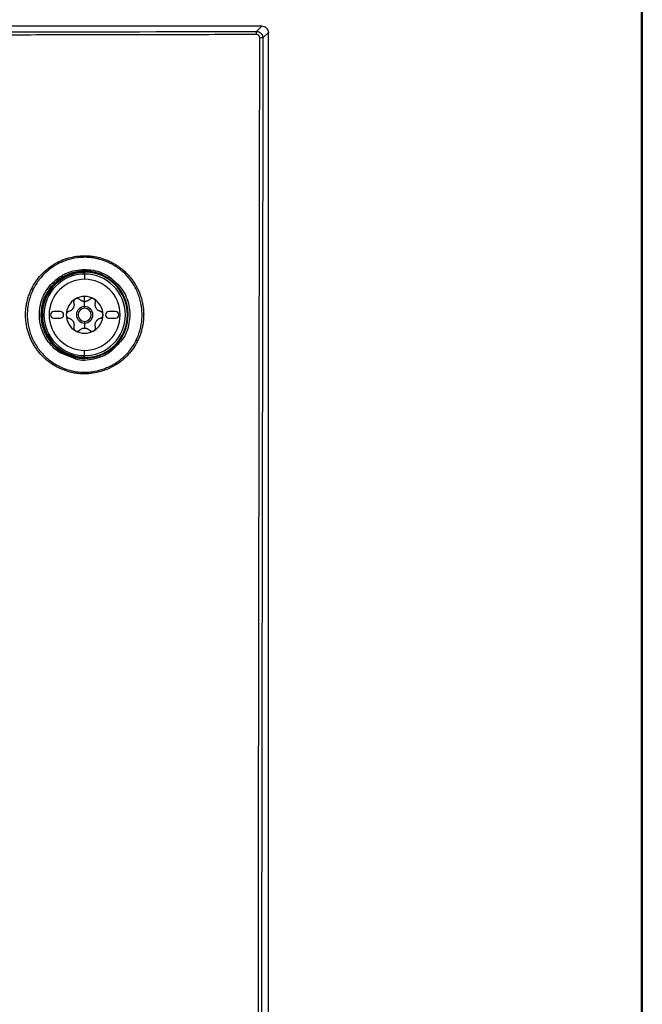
# Model space of a CAD drawing. Header units: millimetres. Extents: x 155473 to 158085, y 111018 to 114514.
# Tile 121 of 181: x 157125 to 157220, y 113059 to 113209. Entities that reach past the tile are written whole.
import ezdxf

# ---------------------------------------------------------------- set-up
doc = ezdxf.new("R2010")
doc.units = ezdxf.units.MM

msp = doc.modelspace()

# ---------------------------------------------------------------- linework, layer by layer
at = {"color": 7, "linetype": 'Continuous', "lineweight": 25}
for p, q in [((157219.71, 113237.12), (157219.71, 112386.87)), ((157219.59, 112831.16), (157219.59, 113233.86)), ((157161.72, 113207.73), (156833.71, 113207.73)), ((157160.9, 113206.91), (157161.72, 113207.73)), ((157162.72, 113206.73), (157161.9, 113205.91)), ((157162.72, 112831.73), (157162.72, 113206.73)), ((157134.58, 113170.17), (157134.58, 113170.27)), ((157134.58, 113170.17), (157134.58, 113169.94)), ((157134.68, 113169.94), (157134.68, 113170.17)), ((157134.71, 113170.14), (157134.71, 113169.94)), ((157134.72, 113169.94), (157134.72, 113169.14)), ((157134.72, 113165.76), (157134.72, 113166.53)), ((157134.72, 113164.98), (157134.72, 113165.76)), ((157131.02, 113164.23), (157130.02, 113164.23)), ((157134.72, 113164.73), (157134.72, 113164.98)), ((157139.42, 113164.23), (157138.42, 113164.23)), ((157130.02, 113163.23), (157131.02, 113163.23)), ((157134.72, 113162.73), (157134.72, 113162.48)), ((157138.42, 113163.23), (157139.42, 113163.23)), ((157134.72, 113162.48), (157134.72, 113161.71)), ((157134.72, 113157.52), (157134.72, 113158.32)), ((157133.26, 113157.02), (157130.9, 113157.99)), ((157134.58, 113157.53), (157134.58, 113157.29)), ((157134.58, 113157.29), (157134.58, 113157.19)), ((157134.68, 113157.3), (157134.68, 113157.52)), ((157134.71, 113157.52), (157134.71, 113157.32))]:
    msp.add_line(p, q, dxfattribs=at)
at = {"color": 7, "linetype": 'Continuous', "lineweight": 25, "flags": 128}
for points in [[(157134.68, 113170.17), (157134.69, 113170.15), (157134.71, 113170.14)], [(157134.81, 113170.24), (157134.79, 113170.26), (157134.78, 113170.27)], [(157134.71, 113157.32), (157134.69, 113157.31), (157134.68, 113157.3)], [(157134.78, 113157.2), (157134.8, 113157.21), (157134.81, 113157.22)]]:
    msp.add_lwpolyline(points, dxfattribs=at)
at = {"color": 7, "linetype": 'Continuous', "lineweight": 25}
for centre, radius, start, end in [((157157.7, 113206.53), 3.22, 358.1917, 6.7893), ((157161.52, 113202.11), 3.83, 84.3285, 91.5003), ((157134.72, 113163.73), 6.54, 91.2236, 268.7764), ((157134.72, 113163.73), 6.44, 91.2236, 268.7764), ((157134.78, 113170.17), 0.1, 89.4651, 179.9793), ((157134.72, 113163.73), 6.51, 270.8159, 89.1841), ((157134.72, 113163.73), 6.21, 90, 270), ((157134.72, 113163.73), 5.41, 90, 270), ((157134.72, 113163.73), 6.21, 0, 90), ((157134.72, 113163.73), 5.41, 270, 90), ((157126.17, 113166.33), 1.49, 61.1322, 70.9085), ((157134.72, 113163.73), 2.8, 120, 180), ((157134.72, 113163.73), 2.8, 90, 120), ((157134.72, 113163.73), 2.03, 90, 92.4911), ((157134.72, 113166.82), 1.07, 265.2504, 274.7496), ((157134.72, 113163.73), 2.8, 60, 90), ((157134.72, 113163.73), 2.03, 87.5089, 90), ((157134.72, 113163.73), 2.8, 0, 60), ((157130.02, 113163.73), 0.5, 90, 270), ((157131.02, 113163.73), 0.5, 270, 90), ((157134.72, 113163.73), 2.03, 147.5089, 152.4911), ((157132.04, 113165.28), 1.07, 325.2504, 334.7496), ((157134.72, 113163.73), 1.25, 90, 270), ((157134.72, 113163.73), 1, 90, 270), ((157134.72, 113163.73), 1.25, 270, 90), ((157134.72, 113163.73), 1, 270, 90), ((157134.72, 113163.73), 2.03, 27.5089, 32.4911), ((157137.39, 113165.28), 1.07, 205.2504, 214.7496), ((157138.42, 113163.73), 0.5, 90, 270), ((157139.42, 113163.73), 0.5, 270, 90), ((157134.72, 113163.73), 2.8, 180, 240), ((157134.72, 113163.73), 2.03, 207.5089, 212.4911), ((157132.04, 113162.19), 1.07, 25.2504, 34.7496), ((157134.72, 113163.73), 6.21, 270, 0), ((157134.72, 113163.73), 2.8, 300, 0), ((157134.72, 113163.73), 2.03, 327.5089, 332.4911), ((157137.39, 113162.19), 1.07, 145.2504, 154.7496), ((157134.72, 113163.73), 2.8, 240, 300), ((157134.72, 113160.64), 1.07, 90, 94.7496), ((157134.72, 113163.73), 2.03, 267.5089, 272.4911), ((157134.72, 113160.64), 1.07, 85.2504, 90), ((157142, 113158.59), 1.39, 55.9354, 66.0985), ((157134.78, 113157.3), 0.1, 180.0207, 270.5349)]:
    msp.add_arc(centre, radius, start, end, dxfattribs=at)
for points, knots in [([(157161.72, 113207.73), (157161.83, 113207.73), (157161.96, 113207.71), (157162.21, 113207.61), (157162.33, 113207.54), (157162.52, 113207.34), (157162.6, 113207.22), (157162.69, 113206.98), (157162.72, 113206.85), (157162.72, 113206.73)], [0, 0, 0, 0, 0.25, 0.25, 0.5, 0.5, 0.75, 0.75, 1, 1, 1, 1]), ([(157160.92, 113206.43), (157158.79, 113206.43), (157154.52, 113206.42), (157148.12, 113206.4), (157141.73, 113206.39), (157135.33, 113206.38), (157128.93, 113206.37), (157122.53, 113206.36), (157116.13, 113206.35), (157109.73, 113206.34), (157103.33, 113206.33), (157096.94, 113206.32), (157090.53, 113206.31), (157084.13, 113206.3), (157077.73, 113206.29), (157071.33, 113206.29), (157064.93, 113206.28), (157058.53, 113206.28), (157052.13, 113206.27), (157045.73, 113206.27), (157039.33, 113206.26), (157032.93, 113206.26), (157026.52, 113206.26), (157020.12, 113206.25), (157013.72, 113206.25), (157007.32, 113206.25), (157000.92, 113206.25), (156994.51, 113206.25), (156988.11, 113206.25), (156981.71, 113206.25), (156975.31, 113206.25), (156968.91, 113206.26), (156962.5, 113206.26), (156956.1, 113206.26), (156949.7, 113206.27), (156943.3, 113206.27), (156936.9, 113206.28), (156930.5, 113206.28), (156924.1, 113206.29), (156917.7, 113206.29), (156911.3, 113206.3), (156904.9, 113206.31), (156898.5, 113206.32), (156892.1, 113206.33), (156885.7, 113206.34), (156879.3, 113206.35), (156872.9, 113206.36), (156866.5, 113206.37), (156860.1, 113206.38), (156853.7, 113206.39), (156847.31, 113206.4), (156840.91, 113206.42), (156836.65, 113206.43), (156834.51, 113206.43)], [0, 0, 0, 0, 0.019608, 0.039216, 0.058824, 0.078432, 0.098039, 0.117647, 0.137255, 0.156863, 0.176471, 0.196079, 0.215687, 0.235294, 0.254902, 0.27451, 0.294118, 0.313726, 0.333334, 0.352941, 0.372549, 0.392157, 0.411765, 0.431373, 0.45098, 0.470588, 0.490196, 0.509804, 0.529412, 0.54902, 0.568627, 0.588235, 0.607843, 0.627451, 0.647059, 0.666666, 0.686274, 0.705882, 0.72549, 0.745098, 0.764706, 0.784313, 0.803921, 0.823529, 0.843137, 0.862745, 0.882353, 0.901961, 0.921568, 0.941176, 0.960784, 0.980392, 1, 1, 1, 1]), ([(156834.53, 113206.91), (156888.9, 113206.79), (156943.31, 113206.73), (157052.14, 113206.73), (157106.53, 113206.79), (157160.9, 113206.91)], [0, 0, 0, 0, 0.5, 0.5, 1, 1, 1, 1]), ([(157160.9, 113206.91), (157160.93, 113206.91), (157161, 113206.91), (157161.09, 113206.89), (157161.19, 113206.87), (157161.28, 113206.84), (157161.37, 113206.79), (157161.46, 113206.74), (157161.53, 113206.68), (157161.61, 113206.62), (157161.67, 113206.55), (157161.73, 113206.47), (157161.78, 113206.38), (157161.82, 113206.29), (157161.85, 113206.2), (157161.88, 113206.11), (157161.89, 113206.01), (157161.89, 113205.95), (157161.9, 113205.91)], [0, 0, 0, 0, 0.063184, 0.126267, 0.189252, 0.25214, 0.314933, 0.377634, 0.440245, 0.502767, 0.565202, 0.627553, 0.689822, 0.75201, 0.81412, 0.876153, 0.938113, 1, 1, 1, 1]), ([(157161.42, 113205.93), (157161.42, 113206.06), (157161.36, 113206.19), (157161.18, 113206.38), (157161.05, 113206.43), (157160.92, 113206.43)], [0, 0, 0, 0, 0.5, 0.5, 1, 1, 1, 1]), ([(157161.05, 112831.73), (157161.05, 112835.34), (157161.05, 112842.58), (157161.06, 112853.45), (157161.06, 112864.34), (157161.06, 112875.27), (157161.07, 112886.23), (157161.07, 112897.21), (157161.07, 112908.21), (157161.08, 112919.24), (157161.09, 112930.28), (157161.09, 112941.33), (157161.1, 112952.39), (157161.11, 112963.46), (157161.12, 112974.54), (157161.12, 112985.62), (157161.13, 112996.7), (157161.14, 113007.78), (157161.16, 113022.21), (157161.18, 113039.93), (157161.2, 113060.91), (157161.22, 113081.77), (157161.25, 113102.55), (157161.28, 113123.27), (157161.31, 113143.95), (157161.34, 113164.61), (157161.38, 113185.27), (157161.4, 113199.04), (157161.42, 113205.93)], [0, 0, 0, 0, 0.028954, 0.057987, 0.087107, 0.116308, 0.145584, 0.174927, 0.204329, 0.233783, 0.26328, 0.292815, 0.322378, 0.351964, 0.381566, 0.411177, 0.440791, 0.470401, 0.5, 0.556428, 0.61247, 0.668205, 0.723711, 0.779065, 0.83433, 0.889549, 0.94476, 1, 1, 1, 1]), ([(157161.9, 113205.91), (157161.84, 113174.74), (157161.79, 113143.57), (157161.7, 113081.22), (157161.66, 113050.04), (157161.6, 112987.67), (157161.58, 112956.49), (157161.54, 112894.11), (157161.53, 112862.92), (157161.53, 112831.73)], [0, 0, 0, 0, 0.25, 0.25, 0.5, 0.5, 0.75, 0.75, 1, 1, 1, 1]), ([(157126.65, 113167.74), (157127.02, 113168.48), (157127.5, 113169.17), (157128.34, 113170.1), (157128.64, 113170.39), (157129.28, 113170.92), (157129.62, 113171.17), (157130.68, 113171.82), (157131.45, 113172.16), (157133.05, 113172.62), (157133.88, 113172.73), (157134.71, 113172.73)], [0, 0, 0, 0, 0.25, 0.25, 0.375, 0.375, 0.5, 0.5, 0.75, 0.75, 1, 1, 1, 1]), ([(157142.56, 113159.85), (157142.82, 113160.37), (157143.02, 113160.91), (157143.32, 113162.01), (157143.42, 113162.58), (157143.47, 113163.43), (157143.48, 113163.72), (157143.46, 113164.3), (157143.44, 113164.58), (157143.33, 113165.43), (157143.2, 113165.99), (157142.83, 113167.08), (157142.6, 113167.6), (157142.17, 113168.34), (157142.02, 113168.58), (157141.68, 113169.05), (157141.5, 113169.28), (157140.94, 113169.93), (157140.52, 113170.32), (157139.85, 113170.84), (157139.61, 113171.01), (157139.12, 113171.31), (157138.87, 113171.45), (157138.11, 113171.83), (157137.57, 113172.03), (157136.74, 113172.26), (157136.46, 113172.32), (157135.89, 113172.42), (157135.61, 113172.45), (157135.04, 113172.49), (157134.76, 113172.5), (157134.18, 113172.48), (157133.9, 113172.46), (157133.04, 113172.35), (157132.49, 113172.22), (157131.4, 113171.86), (157130.87, 113171.62), (157129.88, 113171.05), (157129.42, 113170.72), (157128.77, 113170.16), (157128.56, 113169.96), (157128.17, 113169.54), (157127.98, 113169.32), (157127.45, 113168.64), (157127.14, 113168.15), (157126.89, 113167.63)], [0, 0, 0, 0, 0.0625, 0.0625, 0.125, 0.125, 0.15625, 0.15625, 0.1875, 0.1875, 0.25, 0.25, 0.3125, 0.3125, 0.34375, 0.34375, 0.375, 0.375, 0.4375, 0.4375, 0.46875, 0.46875, 0.5, 0.5, 0.5625, 0.5625, 0.59375, 0.59375, 0.625, 0.625, 0.65625, 0.65625, 0.6875, 0.6875, 0.75, 0.75, 0.8125, 0.8125, 0.875, 0.875, 0.90625, 0.90625, 0.9375, 0.9375, 1, 1, 1, 1]), ([(157134.71, 113172.73), (157134.81, 113172.73), (157135.01, 113172.73), (157135.32, 113172.71), (157135.62, 113172.69), (157135.92, 113172.65), (157136.22, 113172.61), (157136.52, 113172.55), (157136.82, 113172.48), (157137.12, 113172.41), (157137.41, 113172.32), (157137.7, 113172.22), (157137.99, 113172.12), (157138.27, 113172), (157138.55, 113171.88), (157138.83, 113171.74), (157139.1, 113171.59), (157139.37, 113171.44), (157139.63, 113171.27), (157139.89, 113171.1), (157140.14, 113170.91), (157140.39, 113170.72), (157140.62, 113170.52), (157140.86, 113170.31), (157141.08, 113170.1), (157141.3, 113169.87), (157141.51, 113169.64), (157141.71, 113169.4), (157141.9, 113169.15), (157142.09, 113168.9), (157142.26, 113168.64), (157142.43, 113168.37), (157142.59, 113168.1), (157142.74, 113167.82), (157142.88, 113167.53), (157143.01, 113167.24), (157143.12, 113166.95), (157143.23, 113166.65), (157143.33, 113166.35), (157143.42, 113166.04), (157143.49, 113165.73), (157143.56, 113165.42), (157143.61, 113165.1), (157143.66, 113164.78), (157143.69, 113164.46), (157143.71, 113164.14), (157143.72, 113163.82), (157143.71, 113163.49), (157143.7, 113163.17), (157143.67, 113162.85), (157143.64, 113162.52), (157143.59, 113162.2), (157143.53, 113161.89), (157143.45, 113161.57), (157143.37, 113161.26), (157143.27, 113160.94), (157143.17, 113160.64), (157143.05, 113160.33), (157142.92, 113160.03), (157142.83, 113159.83), (157142.78, 113159.73)], [0, 0, 0, 0, 0.016529, 0.0331, 0.04971, 0.066355, 0.083029, 0.099729, 0.116449, 0.133183, 0.149928, 0.166679, 0.18343, 0.200184, 0.21698, 0.233824, 0.250713, 0.267639, 0.284599, 0.301586, 0.318593, 0.335617, 0.35265, 0.369687, 0.386725, 0.403781, 0.420877, 0.438011, 0.455181, 0.472384, 0.489619, 0.506882, 0.524173, 0.541488, 0.558825, 0.576184, 0.593558, 0.610939, 0.628332, 0.645743, 0.663179, 0.680644, 0.698147, 0.715692, 0.733287, 0.750937, 0.768651, 0.786407, 0.804144, 0.821868, 0.839585, 0.857305, 0.875035, 0.892783, 0.910557, 0.928364, 0.946213, 0.964112, 0.982049, 1, 1, 1, 1]), ([(157130.9, 113157.99), (157130.52, 113158.24), (157130.17, 113158.52), (157129.53, 113159.17), (157129.24, 113159.51), (157128.86, 113160.07), (157128.75, 113160.26), (157128.53, 113160.66), (157128.44, 113160.87), (157128.17, 113161.49), (157128.04, 113161.92), (157127.86, 113162.8), (157127.82, 113163.26), (157127.81, 113164.16), (157127.86, 113164.6), (157127.98, 113165.27), (157128.04, 113165.49), (157128.17, 113165.92), (157128.24, 113166.13), (157128.5, 113166.76), (157128.71, 113167.16), (157129.2, 113167.91), (157129.49, 113168.27), (157130.13, 113168.91), (157130.47, 113169.2), (157131.03, 113169.58), (157131.22, 113169.69), (157131.62, 113169.91), (157131.82, 113170.01), (157132.45, 113170.27), (157132.87, 113170.4), (157133.75, 113170.59), (157134.21, 113170.64), (157135.11, 113170.64), (157135.55, 113170.6), (157136.22, 113170.48), (157136.44, 113170.43), (157136.87, 113170.3), (157137.09, 113170.23), (157137.71, 113169.98), (157138.11, 113169.77), (157138.49, 113169.52)], [0, 0, 0, 0, 0.0625, 0.0625, 0.125, 0.125, 0.15625, 0.15625, 0.1875, 0.1875, 0.25, 0.25, 0.3125, 0.3125, 0.375, 0.375, 0.40625, 0.40625, 0.4375, 0.4375, 0.5, 0.5, 0.5625, 0.5625, 0.625, 0.625, 0.65625, 0.65625, 0.6875, 0.6875, 0.75, 0.75, 0.8125, 0.8125, 0.875, 0.875, 0.90625, 0.90625, 0.9375, 0.9375, 1, 1, 1, 1]), ([(157138.34, 113169.3), (157138.27, 113169.35), (157138.12, 113169.44), (157137.89, 113169.57), (157137.66, 113169.7), (157137.42, 113169.81), (157137.17, 113169.91), (157136.91, 113170.01), (157136.65, 113170.1), (157136.38, 113170.17), (157136.11, 113170.24), (157135.84, 113170.29), (157135.55, 113170.33), (157135.27, 113170.36), (157134.53, 113170.41), (157133.24, 113170.3), (157131.89, 113169.81), (157130.84, 113169.16), (157130.11, 113168.57), (157129.46, 113167.85), (157129.02, 113167.2), (157128.72, 113166.64), (157128.5, 113166.13), (157128.33, 113165.63), (157128.2, 113165.14), (157128.12, 113164.65), (157128.07, 113164.19), (157128.06, 113163.88), (157128.06, 113163.73)], [0, 0, 0, 0, 0.0182161, 0.0366032, 0.0551612, 0.0738903, 0.0927905, 0.111862, 0.1311049, 0.1505191, 0.1701049, 0.1898622, 0.2097912, 0.229892, 0.2501646, 0.3644504, 0.4996768, 0.5472288, 0.6244159, 0.6952762, 0.75015, 0.7901209, 0.8286663, 0.8657859, 0.9014793, 0.9357462, 0.9685865, 1, 1, 1, 1]), ([(157134.58, 113170.27), (157134.59, 113170.27), (157134.62, 113170.27), (157134.65, 113170.27), (157134.69, 113170.27), (157134.73, 113170.27), (157134.77, 113170.27), (157134.78, 113170.27), (157134.78, 113170.27)], [0, 0, 0, 0, 0.12817, 0.251262, 0.374099, 0.501534, 0.750523, 1, 1, 1, 1]), ([(157134.71, 113170.14), (157134.71, 113170.15), (157134.71, 113170.16), (157134.71, 113170.17), (157134.72, 113170.18), (157134.72, 113170.19), (157134.73, 113170.2), (157134.74, 113170.21), (157134.74, 113170.22), (157134.75, 113170.23), (157134.76, 113170.23), (157134.77, 113170.24), (157134.78, 113170.24), (157134.79, 113170.24), (157134.8, 113170.24), (157134.81, 113170.24)], [0, 0, 0, 0, 0.0000335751, 0.0000335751, 0.0000335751, 0.0000671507, 0.0000671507, 0.0000671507, 0.0001007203, 0.0001007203, 0.0001007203, 0.0001342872, 0.0001342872, 0.0001342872, 0.0001576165, 0.0001576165, 0.0001576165, 0.0001576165]), ([(157138.49, 113169.52), (157138.46, 113169.47), (157138.42, 113169.41), (157138.36, 113169.33), (157138.34, 113169.3), (157138.34, 113169.3)], [0, 0, 0, 0, 0.5, 0.5, 1, 1, 1, 1]), ([(157138.35, 113169.3), (157138.35, 113169.3), (157138.35, 113169.3), (157138.34, 113169.3), (157138.34, 113169.3)], [0, 0, 0, 0, 0.6826387, 1, 1, 1, 1]), ([(157141.34, 113163.75), (157141.34, 113163.84), (157141.34, 113164.01), (157141.32, 113164.27), (157141.3, 113164.52), (157141.26, 113164.78), (157141.22, 113165.03), (157141.16, 113165.28), (157141.1, 113165.53), (157141.03, 113165.77), (157140.94, 113166.02), (157140.85, 113166.25), (157140.75, 113166.49), (157140.64, 113166.72), (157140.53, 113166.94), (157140.4, 113167.16), (157140.27, 113167.37), (157140.13, 113167.58), (157139.98, 113167.78), (157139.82, 113167.98), (157139.66, 113168.17), (157139.49, 113168.35), (157139.31, 113168.53), (157139.13, 113168.7), (157138.95, 113168.86), (157138.75, 113169.01), (157138.56, 113169.16), (157138.42, 113169.25), (157138.35, 113169.3)], [0, 0, 0, 0, 0.0397748, 0.0792493, 0.1184883, 0.1575552, 0.1965114, 0.2354148, 0.2743219, 0.3132965, 0.3523806, 0.3913748, 0.4300994, 0.468606, 0.5069543, 0.5452007, 0.5834006, 0.6216195, 0.6598958, 0.6981589, 0.7363304, 0.7743322, 0.8121028, 0.8497283, 0.8872785, 0.9248057, 0.9623622, 1, 1, 1, 1]), ([(157138.49, 113169.52), (157139.19, 113168.94), (157140.58, 113167.77), (157141.64, 113165.16), (157141.63, 113162.44), (157140.86, 113160.2), (157139.84, 113159.29), (157139.5, 113158.98)], [0, 0, 0, 0, 0.22198, 0.44379, 0.665628, 0.887533, 1, 1, 1, 1]), ([(157134.72, 113154.73), (157134.62, 113154.73), (157134.43, 113154.74), (157134.15, 113154.75), (157133.87, 113154.77), (157133.59, 113154.8), (157133.31, 113154.84), (157133.02, 113154.89), (157132.74, 113154.95), (157132.46, 113155.02), (157132.19, 113155.09), (157131.91, 113155.18), (157131.63, 113155.28), (157131.36, 113155.38), (157131.09, 113155.49), (157130.82, 113155.62), (157130.55, 113155.75), (157130.29, 113155.89), (157130.03, 113156.05), (157129.78, 113156.21), (157129.53, 113156.38), (157129.28, 113156.56), (157129.04, 113156.74), (157128.81, 113156.94), (157128.58, 113157.15), (157128.36, 113157.36), (157128.14, 113157.58), (157127.94, 113157.81), (157127.73, 113158.05), (157127.54, 113158.3), (157127.36, 113158.55), (157127.18, 113158.81), (157127.01, 113159.08), (157126.85, 113159.36), (157126.7, 113159.64), (157126.56, 113159.93), (157126.43, 113160.22), (157126.31, 113160.52), (157126.2, 113160.83), (157126.1, 113161.14), (157126.01, 113161.45), (157125.93, 113161.77), (157125.86, 113162.09), (157125.81, 113162.42), (157125.77, 113162.75), (157125.74, 113163.08), (157125.72, 113163.42), (157125.71, 113163.75), (157125.72, 113164.09), (157125.74, 113164.43), (157125.77, 113164.76), (157125.82, 113165.1), (157125.88, 113165.44), (157125.95, 113165.78), (157126.03, 113166.11), (157126.13, 113166.44), (157126.24, 113166.77), (157126.37, 113167.1), (157126.5, 113167.42), (157126.6, 113167.63), (157126.65, 113167.74)], [0, 0, 0, 0, 0.015402, 0.030834, 0.046301, 0.061809, 0.077364, 0.09297, 0.108634, 0.124362, 0.140159, 0.156031, 0.171986, 0.188028, 0.204158, 0.220356, 0.23662, 0.252949, 0.269343, 0.285801, 0.302321, 0.318904, 0.335547, 0.35225, 0.369011, 0.38583, 0.402723, 0.419706, 0.436775, 0.453925, 0.471152, 0.488449, 0.505811, 0.523232, 0.540707, 0.558229, 0.575792, 0.593413, 0.61113, 0.628941, 0.64684, 0.664821, 0.682878, 0.701003, 0.719191, 0.737435, 0.755728, 0.774064, 0.792464, 0.810948, 0.829515, 0.848163, 0.866889, 0.885693, 0.904572, 0.923525, 0.94255, 0.961645, 0.980801, 1, 1, 1, 1]), ([(157126.89, 113167.63), (157126.63, 113167.12), (157126.43, 113166.58), (157126.2, 113165.76), (157126.14, 113165.48), (157126.05, 113164.91), (157126.01, 113164.62), (157125.95, 113163.76), (157125.97, 113163.19), (157126.12, 113162.06), (157126.25, 113161.49), (157126.61, 113160.41), (157126.85, 113159.89), (157127.28, 113159.14), (157127.43, 113158.9), (157127.77, 113158.43), (157127.94, 113158.2), (157128.32, 113157.77), (157128.51, 113157.57), (157128.93, 113157.18), (157129.15, 113156.99), (157129.84, 113156.46), (157130.32, 113156.16), (157131.34, 113155.65), (157131.89, 113155.44), (157132.99, 113155.14), (157133.56, 113155.05), (157134.42, 113154.99), (157134.71, 113154.99), (157135.28, 113155), (157135.56, 113155.03), (157136.41, 113155.14), (157136.97, 113155.27), (157138.06, 113155.64), (157138.58, 113155.87), (157139.33, 113156.3), (157139.57, 113156.45), (157140.03, 113156.78), (157140.26, 113156.96), (157140.91, 113157.53), (157141.3, 113157.94), (157142, 113158.85), (157142.31, 113159.34), (157142.56, 113159.85)], [0, 0, 0, 0, 0.0625, 0.0625, 0.09375, 0.09375, 0.125, 0.125, 0.1875, 0.1875, 0.25, 0.25, 0.3125, 0.3125, 0.34375, 0.34375, 0.375, 0.375, 0.40625, 0.40625, 0.4375, 0.4375, 0.5, 0.5, 0.5625, 0.5625, 0.625, 0.625, 0.65625, 0.65625, 0.6875, 0.6875, 0.75, 0.75, 0.8125, 0.8125, 0.84375, 0.84375, 0.875, 0.875, 0.9375, 0.9375, 1, 1, 1, 1]), ([(157133.07, 113165.56), (157133.08, 113165.52), (157133.09, 113165.46), (157133.1, 113165.37), (157133.11, 113165.28), (157133.1, 113165.15), (157133.07, 113165), (157133.03, 113164.88), (157133, 113164.82)], [0, 0, 0, 0, 0.136832, 0.265737, 0.386769, 0.49999, 0.757495, 1, 1, 1, 1]), ([(157133.32, 113166.16), (157133.3, 113166.15), (157133.26, 113166.12), (157133.2, 113166.07), (157133.16, 113166.02), (157133.12, 113165.96), (157133.08, 113165.89), (157133.05, 113165.79), (157133.04, 113165.67), (157133.06, 113165.6), (157133.07, 113165.56)], [0, 0, 0, 0, 0.097875, 0.196697, 0.29658, 0.397634, 0.499966, 0.655549, 0.822147, 1, 1, 1, 1]), ([(157133.58, 113166.23), (157133.56, 113166.23), (157133.51, 113166.23), (157133.44, 113166.21), (157133.38, 113166.19), (157133.34, 113166.17), (157133.32, 113166.16)], [0, 0, 0, 0, 0.253365, 0.504302, 0.753086, 1, 1, 1, 1]), ([(157133.96, 113166.07), (157133.94, 113166.09), (157133.9, 113166.12), (157133.84, 113166.16), (157133.78, 113166.19), (157133.71, 113166.21), (157133.65, 113166.23), (157133.6, 113166.23), (157133.58, 113166.23)], [0, 0, 0, 0, 0.181949, 0.357663, 0.527225, 0.690729, 0.848282, 1, 1, 1, 1]), ([(157134.63, 113165.76), (157134.6, 113165.76), (157134.54, 113165.77), (157134.44, 113165.79), (157134.35, 113165.82), (157134.24, 113165.87), (157134.1, 113165.95), (157134.01, 113166.03), (157133.96, 113166.07)], [0, 0, 0, 0, 0.118955, 0.241753, 0.368585, 0.499622, 0.734116, 1, 1, 1, 1]), ([(157135.47, 113166.07), (157135.45, 113166.05), (157135.4, 113166), (157135.32, 113165.95), (157135.25, 113165.9), (157135.14, 113165.84), (157134.99, 113165.79), (157134.86, 113165.77), (157134.8, 113165.76)], [0, 0, 0, 0, 0.1368319, 0.2657372, 0.3867688, 0.4999905, 0.7574953, 1, 1, 1, 1]), ([(157135.85, 113166.23), (157135.83, 113166.23), (157135.78, 113166.23), (157135.72, 113166.21), (157135.65, 113166.19), (157135.59, 113166.16), (157135.53, 113166.12), (157135.49, 113166.09), (157135.47, 113166.07)], [0, 0, 0, 0, 0.1517181, 0.3092707, 0.4727754, 0.6423374, 0.8180507, 1, 1, 1, 1]), ([(157136.12, 113166.16), (157136.09, 113166.17), (157136.05, 113166.19), (157135.99, 113166.21), (157135.92, 113166.23), (157135.87, 113166.23), (157135.85, 113166.23)], [0, 0, 0, 0, 0.246914, 0.495698, 0.746635, 1, 1, 1, 1]), ([(157136.36, 113165.56), (157136.37, 113165.58), (157136.38, 113165.63), (157136.38, 113165.7), (157136.38, 113165.77), (157136.36, 113165.83), (157136.34, 113165.91), (157136.29, 113166), (157136.21, 113166.09), (157136.15, 113166.14), (157136.12, 113166.16)], [0, 0, 0, 0, 0.108101, 0.212121, 0.312109, 0.408115, 0.500199, 0.669962, 0.836392, 1, 1, 1, 1]), ([(157136.43, 113164.82), (157136.42, 113164.85), (157136.39, 113164.91), (157136.36, 113165), (157136.34, 113165.09), (157136.33, 113165.21), (157136.32, 113165.37), (157136.35, 113165.49), (157136.36, 113165.56)], [0, 0, 0, 0, 0.118955, 0.241753, 0.368585, 0.499622, 0.734116, 1, 1, 1, 1]), ([(157132.31, 113164.25), (157132.29, 113164.24), (157132.24, 113164.23), (157132.18, 113164.19), (157132.12, 113164.15), (157132.07, 113164.11), (157132.02, 113164.05), (157131.96, 113163.96), (157131.92, 113163.85), (157131.92, 113163.77), (157131.92, 113163.73)], [0, 0, 0, 0, 0.108101, 0.212121, 0.312109, 0.408115, 0.500199, 0.669962, 0.836392, 1, 1, 1, 1]), ([(157132.91, 113164.67), (157132.9, 113164.65), (157132.86, 113164.6), (157132.8, 113164.53), (157132.73, 113164.46), (157132.63, 113164.39), (157132.49, 113164.31), (157132.37, 113164.27), (157132.31, 113164.25)], [0, 0, 0, 0, 0.1189549, 0.2417532, 0.3685848, 0.499622, 0.7341163, 1, 1, 1, 1]), ([(157137.12, 113164.25), (157137.09, 113164.26), (157137.02, 113164.28), (157136.94, 113164.31), (157136.86, 113164.36), (157136.75, 113164.42), (157136.63, 113164.52), (157136.55, 113164.62), (157136.52, 113164.67)], [0, 0, 0, 0, 0.136832, 0.265737, 0.386769, 0.49999, 0.757495, 1, 1, 1, 1]), ([(157137.52, 113163.73), (157137.51, 113163.76), (157137.51, 113163.8), (157137.5, 113163.87), (157137.48, 113163.94), (157137.44, 113164), (157137.4, 113164.07), (157137.33, 113164.14), (157137.23, 113164.21), (157137.16, 113164.23), (157137.12, 113164.25)], [0, 0, 0, 0, 0.097875, 0.196697, 0.29658, 0.397634, 0.499966, 0.655549, 0.822147, 1, 1, 1, 1]), ([(157128.06, 113163.73), (157128.06, 113163.65), (157128.06, 113163.49), (157128.07, 113163.25), (157128.09, 113163.01), (157128.12, 113162.78), (157128.16, 113162.55), (157128.21, 113162.33), (157128.26, 113162.11), (157128.32, 113161.89), (157128.38, 113161.68), (157128.45, 113161.47), (157128.53, 113161.27), (157128.61, 113161.08), (157128.69, 113160.88), (157128.79, 113160.7), (157128.88, 113160.52), (157128.98, 113160.34), (157129.09, 113160.17), (157129.19, 113160.01), (157129.3, 113159.85), (157129.42, 113159.7), (157129.53, 113159.55), (157129.65, 113159.41), (157129.77, 113159.27), (157129.89, 113159.14), (157130.02, 113159.01), (157130.14, 113158.89), (157130.27, 113158.78), (157130.39, 113158.67), (157130.52, 113158.56), (157130.65, 113158.46), (157130.78, 113158.36), (157130.9, 113158.27), (157130.99, 113158.21), (157131.03, 113158.18)], [0, 0, 0, 0, 0.037063, 0.073703, 0.109921, 0.145715, 0.181088, 0.216037, 0.250564, 0.284668, 0.318349, 0.351608, 0.384444, 0.416858, 0.448849, 0.480417, 0.511563, 0.542286, 0.572587, 0.602465, 0.631921, 0.660955, 0.689567, 0.717756, 0.745523, 0.772869, 0.799792, 0.826293, 0.852373, 0.878031, 0.903267, 0.928082, 0.952476, 0.976449, 1, 1, 1, 1]), ([(157131.03, 113158.18), (157131.1, 113158.14), (157131.25, 113158.05), (157131.47, 113157.92), (157131.7, 113157.8), (157131.93, 113157.69), (157132.16, 113157.59), (157132.4, 113157.49), (157132.64, 113157.41), (157132.89, 113157.34), (157133.13, 113157.27), (157133.38, 113157.22), (157133.64, 113157.17), (157133.89, 113157.14), (157134.15, 113157.11), (157134.87, 113157.06), (157136.16, 113157.17), (157137.48, 113157.65), (157138.54, 113158.29), (157139.3, 113158.9), (157139.96, 113159.65), (157140.4, 113160.31), (157140.68, 113160.82), (157140.9, 113161.33), (157141.07, 113161.84), (157141.2, 113162.33), (157141.28, 113162.82), (157141.33, 113163.29), (157141.34, 113163.6), (157141.34, 113163.75)], [0, 0, 0, 0, 0.0177547, 0.035567, 0.0534673, 0.0714309, 0.0893554, 0.1072105, 0.1250322, 0.1428471, 0.1606814, 0.1785619, 0.1965346, 0.2145884, 0.2326816, 0.250772, 0.3659824, 0.499628, 0.5411667, 0.6245279, 0.7042381, 0.7495228, 0.7893298, 0.827841, 0.8652086, 0.9011301, 0.935428, 0.9683314, 1, 1, 1, 1]), ([(157131.92, 113163.73), (157131.92, 113163.71), (157131.92, 113163.66), (157131.93, 113163.59), (157131.95, 113163.53), (157131.99, 113163.46), (157132.03, 113163.39), (157132.1, 113163.32), (157132.2, 113163.26), (157132.27, 113163.23), (157132.31, 113163.22)], [0, 0, 0, 0, 0.097875, 0.196697, 0.29658, 0.397634, 0.499966, 0.655549, 0.822147, 1, 1, 1, 1]), ([(157132.31, 113163.22), (157132.34, 113163.21), (157132.41, 113163.19), (157132.49, 113163.15), (157132.57, 113163.11), (157132.68, 113163.04), (157132.8, 113162.94), (157132.88, 113162.84), (157132.91, 113162.79)], [0, 0, 0, 0, 0.1368319, 0.2657372, 0.3867688, 0.4999905, 0.7574953, 1, 1, 1, 1]), ([(157133, 113162.64), (157133.01, 113162.61), (157133.04, 113162.56), (157133.07, 113162.47), (157133.09, 113162.37), (157133.11, 113162.25), (157133.11, 113162.09), (157133.08, 113161.97), (157133.07, 113161.91)], [0, 0, 0, 0, 0.118955, 0.241753, 0.368585, 0.499622, 0.734116, 1, 1, 1, 1]), ([(157136.36, 113161.91), (157136.36, 113161.94), (157136.34, 113162), (157136.33, 113162.1), (157136.32, 113162.19), (157136.33, 113162.31), (157136.36, 113162.47), (157136.4, 113162.58), (157136.43, 113162.64)], [0, 0, 0, 0, 0.1368319, 0.2657372, 0.3867688, 0.4999905, 0.7574953, 1, 1, 1, 1]), ([(157136.52, 113162.79), (157136.53, 113162.82), (157136.57, 113162.87), (157136.63, 113162.94), (157136.7, 113163), (157136.8, 113163.08), (157136.94, 113163.16), (157137.06, 113163.2), (157137.12, 113163.22)], [0, 0, 0, 0, 0.118955, 0.241753, 0.368585, 0.499622, 0.734116, 1, 1, 1, 1]), ([(157137.12, 113163.22), (157137.14, 113163.22), (157137.19, 113163.24), (157137.25, 113163.27), (157137.31, 113163.31), (157137.36, 113163.35), (157137.42, 113163.42), (157137.47, 113163.5), (157137.51, 113163.62), (157137.51, 113163.69), (157137.52, 113163.73)], [0, 0, 0, 0, 0.108101, 0.212121, 0.312109, 0.408115, 0.500199, 0.669962, 0.836392, 1, 1, 1, 1]), ([(157133.07, 113161.91), (157133.06, 113161.88), (157133.05, 113161.84), (157133.05, 113161.77), (157133.05, 113161.7), (157133.07, 113161.63), (157133.09, 113161.55), (157133.14, 113161.46), (157133.22, 113161.37), (157133.28, 113161.33), (157133.32, 113161.31)], [0, 0, 0, 0, 0.108101, 0.212121, 0.312109, 0.408115, 0.500199, 0.669962, 0.836392, 1, 1, 1, 1]), ([(157133.32, 113161.31), (157133.34, 113161.3), (157133.38, 113161.28), (157133.44, 113161.25), (157133.51, 113161.24), (157133.58, 113161.23), (157133.67, 113161.24), (157133.76, 113161.26), (157133.87, 113161.31), (157133.93, 113161.37), (157133.96, 113161.39)], [0, 0, 0, 0, 0.097875, 0.196697, 0.29658, 0.397634, 0.499966, 0.655549, 0.822147, 1, 1, 1, 1]), ([(157133.96, 113161.39), (157133.98, 113161.42), (157134.03, 113161.46), (157134.11, 113161.52), (157134.18, 113161.57), (157134.29, 113161.62), (157134.44, 113161.68), (157134.57, 113161.7), (157134.63, 113161.7)], [0, 0, 0, 0, 0.136832, 0.265737, 0.386769, 0.49999, 0.757495, 1, 1, 1, 1]), ([(157134.8, 113161.7), (157134.83, 113161.7), (157134.89, 113161.69), (157134.99, 113161.67), (157135.08, 113161.65), (157135.19, 113161.6), (157135.33, 113161.52), (157135.42, 113161.44), (157135.47, 113161.39)], [0, 0, 0, 0, 0.118955, 0.241753, 0.368585, 0.499622, 0.734116, 1, 1, 1, 1]), ([(157135.47, 113161.39), (157135.49, 113161.38), (157135.52, 113161.34), (157135.58, 113161.3), (157135.65, 113161.27), (157135.71, 113161.25), (157135.79, 113161.24), (157135.89, 113161.23), (157136.01, 113161.26), (157136.08, 113161.29), (157136.12, 113161.31)], [0, 0, 0, 0, 0.1081007, 0.2121214, 0.3121086, 0.4081147, 0.5001993, 0.6699623, 0.8363916, 1, 1, 1, 1]), ([(157136.12, 113161.31), (157136.13, 113161.32), (157136.17, 113161.34), (157136.23, 113161.39), (157136.27, 113161.44), (157136.31, 113161.5), (157136.35, 113161.58), (157136.38, 113161.68), (157136.39, 113161.79), (157136.37, 113161.87), (157136.36, 113161.91)], [0, 0, 0, 0, 0.097875, 0.196697, 0.29658, 0.397634, 0.499966, 0.655549, 0.822147, 1, 1, 1, 1]), ([(157142.78, 113159.73), (157142.41, 113158.99), (157141.93, 113158.29), (157140.82, 113157.06), (157140.17, 113156.53), (157138.05, 113155.22), (157136.4, 113154.73), (157134.72, 113154.73)], [0, 0, 0, 0, 0.25, 0.25, 0.5, 0.5, 1, 1, 1, 1]), ([(157131.03, 113158.18), (157131.03, 113158.18), (157131.02, 113158.16), (157130.97, 113158.09), (157130.93, 113158.03), (157130.9, 113157.99)], [0, 0, 0, 0, 0.5, 0.5, 1, 1, 1, 1]), ([(157139.5, 113158.98), (157139.21, 113158.64), (157138.31, 113157.63), (157136.13, 113156.91), (157134.18, 113156.64), (157133.31, 113157.01), (157133.26, 113157.02)], [0, 0, 0, 0, 0.193358, 0.58624, 0.97889, 1, 1, 1, 1]), ([(157134.78, 113157.2), (157134.78, 113157.2), (157134.78, 113157.19), (157134.76, 113157.19), (157134.74, 113157.19), (157134.71, 113157.19), (157134.65, 113157.19), (157134.6, 113157.19), (157134.58, 113157.19)], [0, 0, 0, 0, 0.12802, 0.250862, 0.373593, 0.501295, 0.750119, 1, 1, 1, 1]), ([(157134.81, 113157.22), (157134.8, 113157.22), (157134.79, 113157.23), (157134.77, 113157.23), (157134.76, 113157.23), (157134.75, 113157.24), (157134.75, 113157.25), (157134.74, 113157.25), (157134.73, 113157.26), (157134.72, 113157.27), (157134.72, 113157.28), (157134.71, 113157.29), (157134.71, 113157.3), (157134.71, 113157.31), (157134.71, 113157.32), (157134.71, 113157.32)], [0, 0, 0, 0, 0.0000335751, 0.0000335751, 0.0000335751, 0.0000671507, 0.0000671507, 0.0000671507, 0.0001007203, 0.0001007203, 0.0001007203, 0.0001342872, 0.0001342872, 0.0001342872, 0.0001576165, 0.0001576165, 0.0001576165, 0.0001576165])]:
    msp.add_open_spline(points, degree=3, knots=knots, dxfattribs=at)
for points in [[(157134.58, 113170.17), (157134.63, 113170.17), (157134.68, 113170.17), (157134.68, 113170.17)], [(157134.68, 113157.3), (157134.68, 113157.29), (157134.63, 113157.29), (157134.58, 113157.29)]]:
    msp.add_open_spline(points, degree=3, dxfattribs=at)

doc.saveas('drawing.dxf')
